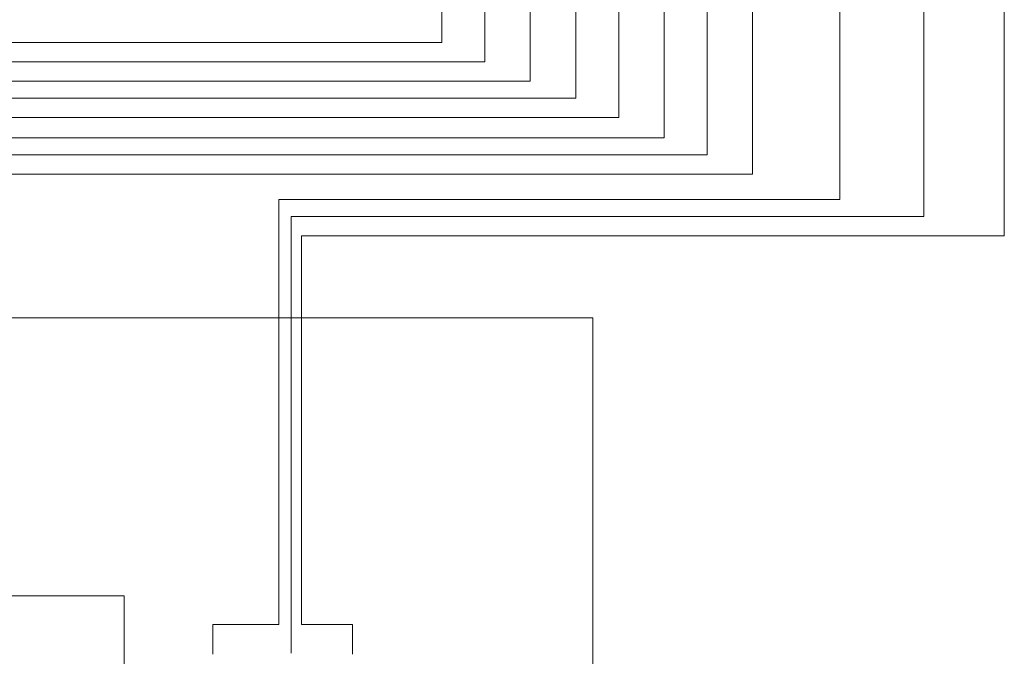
# Model space of a CAD drawing. Header units: millimetres. Extents: x 262469 to 275208, y -32539 to 9411.
# Tile 230 of 256: x 268188 to 268622, y -13704 to -13423. Entities that reach past the tile are written whole.
import ezdxf

# ---------------------------------------------------------------- set-up
doc = ezdxf.new("R2010")
doc.units = ezdxf.units.MM
doc.header["$LTSCALE"] = 100
doc.layers.add('$ IE_TELETECHNIKA', color=5, linetype='Continuous', lineweight=30)

msp = doc.modelspace()

# ---------------------------------------------------------------- linework, layer by layer
at = {"layer": '$ IE_TELETECHNIKA', "color": 0, "linetype": 'Continuous', "lineweight": 5, "ltscale": 4}
for p, q in [((268374.47, -12942.51), (268374.47, -13433.59)), ((268393.47, -12942.51), (268393.47, -13442.09)), ((268413.47, -12942.51), (268413.47, -13450.59)), ((268433.47, -12942.51), (268433.47, -13458.09)), ((268452.47, -12942.51), (268452.47, -13466.59)), ((268472.47, -12942.51), (268472.47, -13475.59)), ((268491.47, -12942.51), (268491.47, -13483.09)), ((268511.47, -12942.51), (268511.47, -13491.59)), ((268549.95, -12942.51), (268549.95, -13502.73)), ((268587.01, -12942.51), (268587.01, -13510.23)), ((268622.47, -12942.51), (268622.47, -13518.73)), ((268374.47, -13433.59), (267756.5, -13433.59)), ((268393.47, -13442.09), (267781.5, -13442.09)), ((268413.47, -13450.59), (267806.5, -13450.59)), ((268433.47, -13458.09), (267832, -13458.09)), ((268452.47, -13466.59), (267856.5, -13466.59)), ((268472.47, -13475.59), (267881.5, -13475.59)), ((268491.47, -13483.09), (267907, -13483.09)), ((268511.47, -13491.59), (267931.5, -13491.59)), ((268302.54, -13690.18), (268302.54, -13502.73)), ((268549.95, -13502.73), (268302.54, -13502.73)), ((268308.04, -13702.68), (268308.04, -13510.23)), ((268587.01, -13510.23), (268308.04, -13510.23)), ((268312.54, -13518.73), (268312.54, -13690.18)), ((268622.47, -13518.73), (268312.54, -13518.73)), ((268312.54, -13690.18), (268312.54, -13665.13)), ((268234.31, -13677.48), (267956.5, -13677.48)), ((268234.31, -13882.46), (268234.31, -13677.48)), ((268302.54, -13680.18), (268302.54, -13690.18)), ((268302.54, -13690.18), (268273.54, -13690.18)), ((268273.54, -13690.18), (268273.54, -13703.18)), ((268283.54, -13690.18), (268273.54, -13690.18)), ((268273.54, -13690.18), (268273.54, -13700.18)), ((268292.54, -13690.18), (268302.54, -13690.18)), ((268312.54, -13690.18), (268335.04, -13690.18)), ((268312.54, -13690.18), (268322.54, -13690.18)), ((268325.04, -13690.18), (268335.04, -13690.18)), ((268335.04, -13690.18), (268335.04, -13703.18)), ((268335.04, -13690.18), (268335.04, -13700.18))]:
    msp.add_line(p, q, dxfattribs=at)
at = {"layer": '$ IE_TELETECHNIKA', "color": 0, "linetype": 'Continuous', "lineweight": 20, "ltscale": 16}
msp.add_lwpolyline([(267503, -14394.75), (268441, -14394.75), (268441, -13554.98), (267503, -13554.98)], close=True, dxfattribs=at)

doc.saveas('drawing.dxf')
